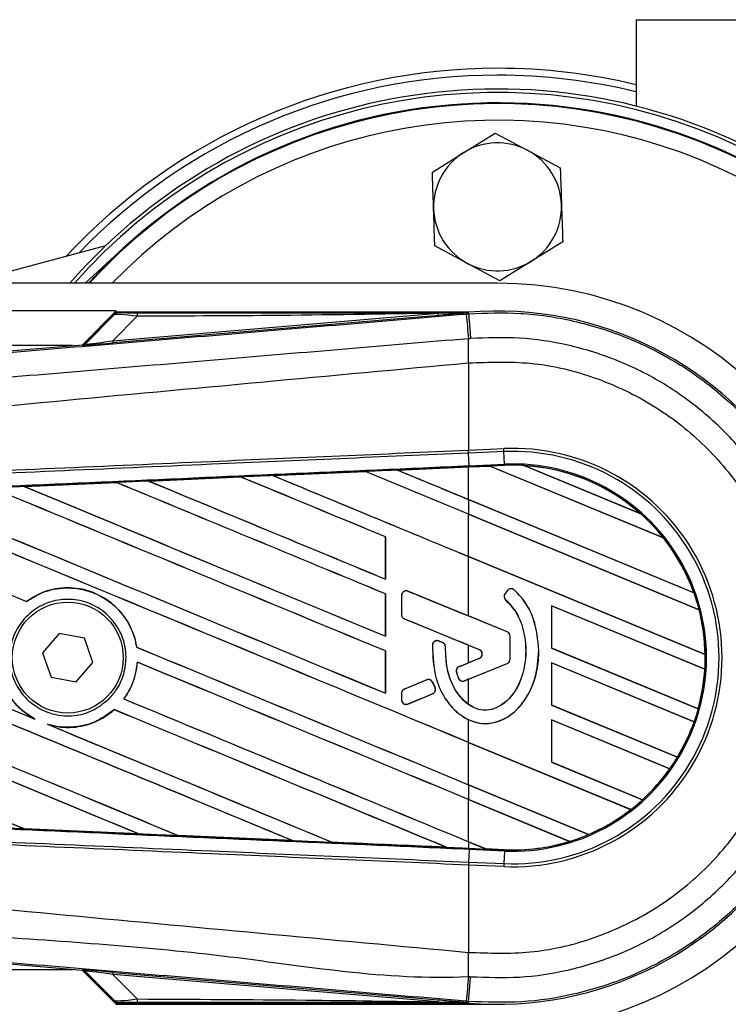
# Model space of a CAD drawing. Header units: millimetres. Extents: x 0 to 420, y 0 to 297.
# Tile 12 of 16: x 196 to 208, y 232 to 249. Entities that reach past the tile are written whole.
import ezdxf

# ---------------------------------------------------------------- set-up
doc = ezdxf.new("R2010")
doc.units = ezdxf.units.MM

msp = doc.modelspace()

# ---------------------------------------------------------------- linework, layer by layer
at = {"color": 7, "linetype": 'Continuous', "lineweight": 25}
for p, q in [((206.0704, 249.0951), (206.0704, 247.6283)), ((206.0704, 249.0951), (208.7232, 249.0951)), ((203.1458, 246.8422), (203.6777, 247.1733)), ((203.6777, 247.1733), (204.2304, 246.8781)), ((202.6138, 246.5112), (203.1458, 246.8422)), ((204.2304, 246.8781), (204.783, 246.583)), ((197.0721, 245.2613), (195.1329, 244.7417)), ((203.208, 244.9636), (202.6553, 245.2588)), ((204.8245, 245.3306), (204.2926, 244.9996)), ((196.726, 244.6277), (197.3652, 245.2134)), ((203.7607, 244.6685), (203.208, 244.9636)), ((204.2926, 244.9996), (203.7607, 244.6685)), ((203.7192, 244.6277), (62.6434, 244.6277)), ((197.2532, 244.1574), (69.1093, 244.1574)), ((197.2532, 244.1574), (196.6795, 243.5837)), ((197.2461, 244.1282), (196.7218, 243.604)), ((196.7256, 243.596), (197.2216, 244.0952)), ((197.1948, 243.6514), (202.7126, 244.1166)), ((197.6082, 244.0674), (197.1948, 243.6514)), ((202.7156, 244.081), (197.1978, 243.6157)), ((203.2243, 244.1356), (197.264, 244.1356)), ((202.7156, 244.081), (202.7126, 244.1166)), ((203.1895, 244.105), (203.2277, 244.1082)), ((203.2243, 244.1355), (203.2129, 244.1231)), ((203.213, 244.1243), (203.2129, 244.1231)), ((203.213, 244.1243), (203.2243, 244.1356)), ((203.2243, 244.1355), (203.2254, 244.1356)), ((203.2243, 244.1355), (203.2243, 244.1356)), ((203.2277, 244.1082), (203.2254, 244.1356)), ((196.5127, 243.5696), (160.2208, 243.5696)), ((182.7311, 242.4076), (196.6779, 243.5836)), ((196.6816, 243.5756), (196.6779, 243.5836)), ((196.7218, 243.604), (196.7256, 243.596)), ((197.1978, 243.6157), (197.1948, 243.6514)), ((203.228, 243.277), (203.2284, 243.277)), ((203.228, 243.277), (203.228, 241.7966)), ((203.228, 241.7966), (203.2268, 241.7966)), ((203.228, 241.7966), (203.8253, 241.8227)), ((203.2302, 241.7467), (203.228, 241.7966)), ((203.2383, 241.5327), (203.229, 241.7467)), ((203.2302, 241.7467), (203.229, 241.7467)), ((203.8275, 241.7728), (203.2302, 241.7467)), ((203.8275, 241.7728), (203.8253, 241.8227)), ((203.8369, 241.5588), (203.8275, 241.7728)), ((199.9107, 241.3664), (201.4778, 241.4351)), ((201.4779, 241.4351), (199.9109, 241.3663)), ((201.4778, 241.4351), (201.4779, 241.4351)), ((201.4779, 241.4351), (201.4799, 241.4331)), ((202.0215, 241.4589), (203.228, 241.5117)), ((202.0216, 241.4589), (202.0215, 241.4589)), ((202.0284, 241.4572), (202.0216, 241.4589)), ((203.5919, 241.5255), (203.228, 241.5096)), ((203.228, 241.5117), (203.2392, 241.5122)), ((203.228, 240.9602), (203.228, 241.5096)), ((203.2383, 241.5327), (203.8369, 241.5588)), ((203.2392, 241.5122), (203.5898, 241.5275)), ((203.5899, 241.5274), (203.2392, 241.5121)), ((203.2392, 241.5121), (203.2392, 241.5122)), ((203.8378, 241.5383), (203.5898, 241.5275)), ((206.535, 240.3075), (203.5898, 241.5275)), ((203.5899, 241.5274), (203.5919, 241.5255)), ((203.5919, 241.5255), (206.5323, 240.3075)), ((203.8378, 241.5383), (203.8369, 241.5588)), ((204.1705, 241.5358), (206.1481, 240.7167)), ((204.1707, 241.5358), (204.1705, 241.5358)), ((204.1795, 241.5332), (204.1707, 241.5358)), ((206.1399, 240.7212), (204.1795, 241.5332)), ((195.6928, 241.1804), (197.2547, 241.2494)), ((197.2547, 241.2494), (197.255, 241.2493)), ((197.255, 241.2493), (197.257, 241.2474)), ((197.8011, 241.2735), (199.3661, 241.3424)), ((197.8015, 241.2734), (197.8011, 241.2735)), ((197.8082, 241.2717), (197.8015, 241.2734)), ((199.3661, 241.3424), (199.3662, 241.3424)), ((199.3662, 241.3424), (199.3683, 241.3404)), ((199.9109, 241.3663), (199.9107, 241.3664)), ((199.9177, 241.3646), (199.9109, 241.3663)), ((195.6934, 241.1801), (195.6928, 241.1804)), ((195.7001, 241.1785), (195.6934, 241.1801)), ((207.0496, 239.3773), (203.228, 240.9602)), ((203.228, 240.9591), (207.0527, 239.3749)), ((203.228, 240.9591), (203.228, 240.7102)), ((207.1399, 239.0899), (203.228, 240.7102)), ((203.228, 240.7091), (207.1378, 239.0896)), ((203.228, 239.9931), (203.228, 240.7091)), ((206.1479, 240.7168), (206.1399, 240.7212)), ((206.1481, 240.7167), (206.1479, 240.7168)), ((201.8193, 240.3266), (201.8173, 240.3264)), ((201.8173, 240.3264), (201.8173, 239.6104)), ((201.8193, 239.6085), (201.8193, 240.3266)), ((206.5323, 240.3075), (206.5349, 240.3076)), ((206.5349, 240.3076), (206.535, 240.3075)), ((207.2397, 238.3315), (203.228, 239.9931)), ((203.228, 238.985), (203.228, 239.992)), ((203.228, 239.992), (207.2418, 238.3295)), ((201.8173, 239.6104), (201.8193, 239.6085)), ((202.1977, 239.4046), (202.1981, 239.4056)), ((203.8839, 238.7161), (202.1977, 239.4046)), ((203.8896, 239.4189), (203.8468, 239.3677)), ((203.8903, 239.4183), (203.8476, 239.367)), ((203.8903, 239.4183), (203.8896, 239.4189)), ((204.0006, 239.4269), (204.0013, 239.4277)), ((195.7296, 239.2309), (195.7283, 239.2326)), ((201.8193, 239.3595), (201.8173, 239.3593)), ((201.8173, 239.3593), (201.8173, 238.6433)), ((201.8193, 238.6414), (201.8193, 239.3595)), ((202.0902, 239.333), (202.0902, 239.006)), ((202.0912, 239.333), (202.0902, 239.333)), ((202.0912, 239.333), (202.0912, 239.006)), ((203.8476, 239.367), (203.8468, 239.3677)), ((203.8562, 239.2592), (203.8556, 239.2584)), ((207.0526, 239.375), (207.0496, 239.3773)), ((207.0527, 239.3749), (207.0526, 239.375)), ((207.2363, 238.0829), (204.6368, 239.1596)), ((204.6368, 239.1596), (204.6368, 238.4414)), ((204.6388, 239.1577), (204.6368, 239.1596)), ((204.6388, 239.1577), (207.2342, 238.0826)), ((204.6388, 238.4417), (204.6388, 239.1577)), ((207.1378, 239.0896), (207.1398, 239.0899)), ((207.1398, 239.0899), (207.1399, 239.0899)), ((202.0912, 239.006), (202.0902, 239.006)), ((202.1393, 238.9344), (202.1389, 238.9334)), ((202.1393, 238.9344), (203.409, 238.416)), ((203.8843, 238.7171), (203.228, 238.985)), ((196.2868, 238.6893), (196.0034, 238.3601)), ((196.7137, 238.6085), (196.2868, 238.6893)), ((196.8571, 238.1985), (196.7137, 238.6085)), ((201.8173, 238.6433), (201.8193, 238.6414)), ((202.7226, 238.5607), (202.723, 238.5617)), ((202.7895, 238.5327), (202.7226, 238.5607)), ((203.8839, 238.7161), (203.8843, 238.7171)), ((203.932, 238.6446), (203.9331, 238.6446)), ((203.932, 238.2527), (203.932, 238.6446)), ((203.9331, 238.2527), (203.9331, 238.6446)), ((197.5996, 238.4569), (197.5976, 238.4566)), ((201.8193, 238.3924), (201.8173, 238.3922)), ((201.8173, 238.3922), (201.8173, 237.6762)), ((201.8193, 237.6743), (201.8193, 238.3924)), ((202.6156, 238.4939), (202.6146, 238.4939)), ((202.7895, 238.5327), (202.7899, 238.5337)), ((202.837, 238.4614), (202.838, 238.4614)), ((203.228, 238.4888), (203.4086, 238.4151)), ((203.228, 238.1925), (203.228, 238.4888)), ((203.409, 238.416), (203.4086, 238.4151)), ((204.4192, 238.4016), (204.4202, 238.4016)), ((204.6368, 238.4414), (204.6388, 238.4417)), ((204.6368, 238.4414), (207.1245, 237.411)), ((207.1228, 237.4128), (204.6388, 238.4417)), ((196.0034, 238.3601), (196.1469, 237.95)), ((203.409, 238.2653), (203.0669, 238.1256)), ((203.4086, 238.2662), (203.228, 238.1925)), ((203.409, 238.2653), (203.4086, 238.2662)), ((203.932, 238.2527), (203.9331, 238.2527)), ((207.2417, 238.3295), (207.2397, 238.3315)), ((207.2418, 238.3295), (207.2417, 238.3295)), ((196.5737, 237.8692), (196.8571, 238.1985)), ((197.6084, 238.2017), (197.6103, 238.1998)), ((203.0669, 238.1256), (203.0665, 238.1266)), ((203.16, 237.8856), (203.8839, 238.1812)), ((203.228, 237.9123), (203.8843, 238.1802)), ((203.8839, 238.1812), (203.8843, 238.1802)), ((207.0552, 237.1908), (204.6368, 238.1925)), ((204.6368, 238.1925), (204.6368, 237.4743)), ((204.6388, 238.1906), (204.6368, 238.1925)), ((204.6388, 238.1906), (207.0529, 237.1906)), ((204.6388, 237.4746), (204.6388, 238.1906)), ((207.2342, 238.0826), (207.2362, 238.0829)), ((207.2362, 238.0829), (207.2363, 238.0829)), ((196.1469, 237.95), (196.5737, 237.8692)), ((202.5178, 237.9014), (202.1393, 237.7469)), ((202.5178, 237.9014), (202.5174, 237.9024)), ((203.0222, 238.0315), (203.0212, 238.0312)), ((203.0593, 237.9277), (203.0583, 237.9273)), ((203.228, 237.4832), (203.228, 237.9123)), ((202.1393, 237.7469), (202.1389, 237.7479)), ((202.618, 237.8604), (202.619, 237.8608)), ((202.6586, 237.7659), (202.618, 237.8604)), ((202.619, 237.8608), (202.6595, 237.7663)), ((202.6586, 237.7659), (202.6595, 237.7663)), ((203.16, 237.8856), (203.1604, 237.8846)), ((197.3837, 237.5792), (197.3812, 237.5792)), ((201.8173, 237.6762), (201.8193, 237.6743)), ((202.0902, 237.6753), (202.0902, 237.5643)), ((202.0912, 237.6753), (202.0902, 237.6753)), ((202.0912, 237.5643), (202.0902, 237.5643)), ((202.0912, 237.6753), (202.0912, 237.5643)), ((202.1977, 237.4927), (202.6168, 237.6638)), ((202.6168, 237.6638), (202.6172, 237.6628)), ((197.2155, 237.3973), (197.2168, 237.3956)), ((202.1977, 237.4927), (202.1981, 237.4917)), ((204.6368, 237.4743), (204.6388, 237.4746)), ((204.6368, 237.4743), (206.7709, 236.5903)), ((206.7695, 236.592), (204.6388, 237.4746)), ((207.1244, 237.411), (207.1228, 237.4128)), ((207.1245, 237.411), (207.1244, 237.411)), ((195.8728, 237.2374), (195.8472, 237.2491)), ((203.228, 236.8418), (203.228, 237.2266)), ((206.6426, 236.3946), (204.6368, 237.2254)), ((204.6368, 237.2254), (204.6368, 236.5072)), ((204.6388, 237.2235), (204.6368, 237.2254)), ((204.6388, 237.2235), (206.6401, 236.3945)), ((204.6388, 236.5075), (204.6388, 237.2235)), ((196.1122, 237.1392), (196.0858, 237.1491)), ((207.0529, 237.1906), (207.0552, 237.1908)), ((207.0552, 237.1908), (207.0552, 237.1908)), ((205.9798, 235.702), (203.228, 236.8418)), ((203.228, 236.8407), (205.9767, 235.7022)), ((203.228, 236.1248), (203.228, 236.8407)), ((206.7709, 236.5904), (206.7695, 236.592)), ((206.7709, 236.5903), (206.7709, 236.5904)), ((204.6368, 236.5072), (204.6388, 236.5075)), ((204.6368, 236.5072), (206.178, 235.8688)), ((206.1768, 235.8705), (204.6388, 236.5075)), ((206.6401, 236.3945), (206.6426, 236.3946)), ((206.6426, 236.3946), (206.6426, 236.3946)), ((205.2625, 235.2821), (203.228, 236.1248)), ((203.228, 236.1236), (203.228, 235.8747)), ((203.228, 236.1236), (205.2639, 235.2804)), ((204.9456, 235.1633), (203.228, 235.8747)), ((203.228, 235.8736), (204.941, 235.1641)), ((203.228, 235.1577), (203.228, 235.8736)), ((206.178, 235.8688), (206.1768, 235.8705)), ((206.178, 235.8688), (206.178, 235.8688)), ((205.9767, 235.7022), (205.9798, 235.702)), ((205.9798, 235.702), (205.9798, 235.702)), ((195.6887, 235.3806), (195.6912, 235.3785)), ((195.6917, 235.3782), (195.6912, 235.3785)), ((197.6271, 235.2927), (195.6917, 235.3782)), ((197.6266, 235.2929), (197.6183, 235.2952)), ((197.6266, 235.2929), (197.6271, 235.2927)), ((198.3004, 235.2651), (198.3028, 235.263)), ((198.3031, 235.2629), (198.3028, 235.263)), ((200.2409, 235.1777), (198.3031, 235.2629)), ((205.2638, 235.2804), (205.2625, 235.2821)), ((205.2639, 235.2804), (205.2638, 235.2804)), ((200.2406, 235.1778), (200.2322, 235.1801)), ((200.2406, 235.1778), (200.2409, 235.1777)), ((200.9113, 235.1503), (200.9138, 235.1482)), ((200.9139, 235.1481), (200.9138, 235.1482)), ((202.8521, 235.0633), (202.8437, 235.0657)), ((202.8521, 235.0633), (202.8523, 235.0633)), ((203.5214, 235.0361), (203.228, 235.1577)), ((203.228, 235.1565), (203.524, 235.0339)), ((203.228, 235.1565), (203.228, 235.0469)), ((204.941, 235.1641), (204.9455, 235.1633)), ((204.9455, 235.1633), (204.9456, 235.1633)), ((203.228, 235.0469), (203.2392, 235.0464)), ((203.2383, 235.0259), (203.229, 234.8119)), ((203.8369, 234.9997), (203.2383, 235.0259)), ((203.2392, 235.0464), (203.524, 235.0339)), ((203.5214, 235.0361), (203.5239, 235.034)), ((203.8378, 235.0223), (203.5214, 235.0361)), ((203.5239, 235.034), (203.8378, 235.0203)), ((203.8378, 235.0202), (203.524, 235.0339)), ((203.8369, 234.9997), (203.8275, 234.7857)), ((203.8378, 235.0202), (203.8369, 234.9997)), ((203.8378, 235.0203), (203.8378, 235.0223)), ((203.8378, 235.0203), (203.8378, 235.0202)), ((203.2268, 234.762), (203.228, 234.7619)), ((203.2302, 234.8118), (203.228, 234.7619)), ((203.228, 234.7619), (203.228, 233.2816)), ((203.8253, 234.7359), (203.228, 234.7619)), ((203.229, 234.8119), (203.2302, 234.8118)), ((203.2302, 234.8118), (203.8275, 234.7857)), ((203.8275, 234.7857), (203.8253, 234.7359)), ((196.6779, 232.975), (182.7311, 234.151)), ((203.228, 233.2816), (203.2284, 233.2816)), ((160.2208, 232.9889), (196.5127, 232.9889)), ((196.6779, 232.975), (196.6816, 232.983)), ((196.6795, 232.9749), (197.2532, 232.4011)), ((196.7256, 232.9626), (196.7218, 232.9546)), ((196.7218, 232.9546), (197.2461, 232.4304)), ((197.2216, 232.4634), (196.7256, 232.9626)), ((197.1948, 232.9072), (197.1978, 232.9428)), ((202.7126, 232.4419), (197.1948, 232.9072)), ((197.1948, 232.9072), (197.6082, 232.4912)), ((197.1978, 232.9428), (202.7156, 232.4776)), ((197.2532, 232.4011), (203.7192, 232.4011)), ((197.264, 232.4229), (203.2243, 232.4229)), ((202.7126, 232.4419), (202.7156, 232.4776)), ((203.2277, 232.4503), (203.1895, 232.4535)), ((203.2129, 232.4354), (203.2243, 232.423)), ((203.2129, 232.4354), (203.213, 232.4342)), ((203.213, 232.4342), (203.2243, 232.4229)), ((203.2254, 232.4229), (203.2243, 232.423)), ((203.2243, 232.4229), (203.2243, 232.423)), ((203.2277, 232.4503), (203.2254, 232.4229))]:
    msp.add_line(p, q, dxfattribs=at)
at = {"color": 7, "linetype": 'Continuous', "lineweight": 25, "flags": 128}
for points in [[(203.213, 244.1243), (202.9328, 244.12), (202.7126, 244.1166)], [(203.2277, 244.1082), (203.2284, 244.0998), (203.2304, 244.0761), (203.2337, 244.038), (203.238, 243.9867), (203.2433, 243.924), (203.2494, 243.8519), (203.2561, 243.7727), (203.2631, 243.6892)], [(203.2392, 235.0464), (203.2392, 235.0458), (203.2391, 235.0446), (203.239, 235.0428), (203.2389, 235.0405), (203.2388, 235.0376), (203.2387, 235.0342), (203.2385, 235.0303), (203.2383, 235.0259)], [(203.2277, 232.4503), (203.2284, 232.4588), (203.2304, 232.4825), (203.2337, 232.5206), (203.238, 232.5718), (203.2433, 232.6346), (203.2494, 232.7067), (203.2561, 232.7858), (203.2631, 232.8694)], [(202.7126, 232.4419), (202.9928, 232.4376), (203.213, 232.4342)]]:
    msp.add_lwpolyline(points, dxfattribs=at)
at = {"color": 7, "linetype": 'Continuous', "lineweight": 25}
msp.add_circle((196.4303, 238.2793), 0.9405, dxfattribs=at)
for centre, radius, start, end in [((203.7192, 238.2793), 9.9918, 90, 137.09743), ((203.7192, 238.2793), 9.9918, 76.38962, 90), ((203.7192, 238.2793), 9.8753, 90, 136.00272), ((203.7192, 238.2793), 9.8753, 76.22585, 90), ((203.7192, 238.2793), 9.6402, 270, 138.81164), ((203.7192, 238.2793), 9.5814, 221.49668, 138.50332), ((203.7192, 238.2793), 9.4051, 0, 137.54585), ((203.7192, 238.2793), 9.3935, 222.51879, 137.48121), ((203.7192, 238.2793), 9.4051, 227.5, 132.5), ((203.7192, 238.2793), 9.1114, 0, 135.83259), ((203.7192, 245.9209), 1.0852, 61.8972, 121.8972), ((203.7192, 245.9209), 1.0852, 121.8972, 181.8972), ((203.7192, 245.9209), 1.0852, 1.8972, 61.8972), ((203.7192, 245.9209), 1.0852, 301.8972, 1.8972), ((203.7192, 245.9209), 1.0852, 181.8972, 241.8972), ((203.7192, 245.9209), 1.0852, 241.8972, 301.8972), ((203.7192, 238.2793), 6.3484, 270, 90), ((197.8589, 244.0772), 0.251, 168.48217, 182.22881), ((430.9257, 262.9816), 228.5172, 184.738282, 184.843724), ((203.7192, 238.2793), 5.8771, 265.18028, 94.81972), ((196.6757, 243.6458), 0.0705, 274.82136, 314.99836), ((135.3391, 242.8631), 67.8905, 0.349329, 0.694477), ((203.98, 238.2793), 3.5468, 267.5, 92.5), ((203.98, 238.2793), 3.4969, 267.5, 92.5), ((203.98, 238.2793), 3.2827, 267.5, 92.5), ((203.98, 238.2793), 3.2621, 86.65309, 92.5), ((203.98, 238.2793), 3.2621, 48.34691, 86.65309), ((203.98, 238.2793), 3.2621, 48.35056, 86.64944), ((203.98, 238.2793), 3.2601, 48.50755, 86.49245), ((203.98, 238.2793), 3.2621, 38.44471, 48.34691), ((203.98, 238.2793), 3.2601, 19.68237, 38.47326), ((203.98, 238.2793), 3.2621, 19.6263, 38.44589), ((203.98, 238.2793), 3.2621, 19.62504, 38.44471), ((202.1685, 239.333), 0.0773, 67.79071, 180), ((203.9497, 239.3687), 0.0783, 48.8059, 140.16689), ((203.9497, 239.3687), 0.0773, 48.8059, 140.16689), ((203.907, 239.3175), 0.0783, 140.16689, 228.97709), ((203.907, 239.3175), 0.0773, 140.16689, 228.97709), ((203.98, 238.2793), 3.2621, 14.38831, 19.62504), ((203.98, 238.2793), 3.2601, 0.91722, 14.39314), ((203.98, 238.2793), 3.2621, 0.88252, 14.38869), ((203.98, 238.2793), 3.2621, 0.8818, 14.38831), ((202.1685, 239.006), 0.0773, 180, 247.79071), ((202.6928, 238.4894), 0.0773, 67.29049, 176.67135), ((203.8547, 238.6446), 0.0773, 0, 67.79071), ((203.8547, 238.6446), 0.0783, 0, 67.79071), ((202.7597, 238.4614), 0.0773, 0.035, 67.29049), ((203.3782, 238.3407), 0.0804, 292.20926, 67.79071), ((203.3782, 238.3407), 0.0814, 292.20926, 67.79071), ((203.7192, 238.2793), 9.4051, 222.45415, 0), ((203.7192, 238.2793), 9.1114, 224.16741, 0), ((203.8547, 238.2527), 0.0773, 292.20929, 0), ((203.8547, 238.2527), 0.0783, 292.20929, 0), ((203.98, 238.2793), 3.2621, 356.54814, 0.8818), ((203.0961, 238.054), 0.0773, 112.20926, 196.93498), ((203.98, 238.2793), 3.2601, 344.58576, 356.54166), ((203.98, 238.2793), 3.2621, 344.56347, 356.54818), ((203.98, 238.2793), 3.2621, 344.56307, 356.54814), ((202.547, 237.8298), 0.0773, 23.24584, 112.20927), ((203.1307, 237.9571), 0.0773, 202.3787, 292.20929), ((202.1685, 237.6753), 0.0773, 112.20927, 180), ((202.5876, 237.7354), 0.0773, 292.20926, 23.24584), ((202.1685, 237.5643), 0.0773, 180, 292.20926), ((203.98, 238.2793), 3.2621, 340.50758, 344.56307), ((203.98, 238.2793), 3.2601, 328.83169, 340.49144), ((203.98, 238.2793), 3.2621, 328.81902, 340.50758), ((203.98, 238.2793), 3.2621, 328.81915, 340.50735), ((203.98, 238.2793), 3.2621, 324.70717, 328.81902), ((203.98, 238.2793), 3.2601, 312.36308, 324.68039), ((203.98, 238.2793), 3.2621, 312.36028, 324.70717), ((203.98, 238.2793), 3.2621, 312.36013, 324.70666), ((203.98, 238.2793), 3.2621, 307.80908, 312.36028), ((203.98, 238.2793), 3.2601, 293.16504, 307.76752), ((203.98, 238.2793), 3.2621, 293.17491, 307.80821), ((203.98, 238.2793), 3.2621, 293.17547, 307.80908), ((203.98, 238.2793), 3.2621, 287.21651, 293.17547), ((203.98, 238.2793), 3.2601, 267.5, 287.14432), ((203.98, 238.2793), 3.2621, 267.5, 287.21651), ((203.98, 238.2793), 3.2621, 267.5, 287.2149), ((135.3391, 233.6955), 67.8905, 359.305525, 359.650671), ((196.6757, 232.9127), 0.0705, 45.00164, 85.17864), ((407.1328, 215.5835), 204.6398, 175.15357, 175.271316), ((197.8589, 232.4814), 0.251, 177.77119, 191.51783)]:
    msp.add_arc(centre, radius, start, end, dxfattribs=at)
for centre, major_axis, ratio, start_param, end_param in [((197.803, 244.0132), (0.5822, -0.0808), 0.0487304, 1.918813, 3.0956999), ((197.803, 244.1307), (0.4983, 0.0011), 0.0065928, 3.1443057, 4.3211926), ((196.672, 243.6538), (0.0297, -0.064), 0.9999568, 5.9325602, 6.6338104), ((197.5159, 243.648), (0.8343, 0.0724), 0.0060141, 3.1437754, 4.3206622), ((197.51, 243.7183), (0.7846, 0.1228), 0.0239119, 3.1183319, 4.2952188), ((203.228, 237.9878), (201.5737, 8.8036), 0.0174384, 1.5787074, 1.5864581), ((203.228, 238.8051), (201.6902, -83.5492), 0.0080625, 1.5741362, 1.5828143), ((203.228, 238.8051), (201.5726, -83.5005), 0.0080625, 1.5741362, 1.5828089), ((203.228, 242.8643), (201.6902, -83.5492), 0.0080625, 4.7097464, 4.7157288), ((203.228, 237.9878), (201.5737, 8.8036), 0.0174384, 1.5700347, 1.575986), ((203.228, 242.8643), (201.5726, -83.5005), 0.0080625, 4.7097775, 4.7157288), ((203.4357, 241.5913), (0.1542, -0.0639), 0.0036879, 0.0095441, 0.0354168), ((203.228, 237.9878), (201.5737, 8.8036), 0.0174384, 1.5996611, 1.6073895), ((203.228, 236.8709), (201.6902, -83.5492), 0.0080625, 1.5811211, 1.6037566), ((203.228, 236.8709), (201.5726, -83.5005), 0.0080625, 1.5811349, 1.6037626), ((203.228, 240.9301), (201.6902, -83.5492), 0.0080625, 4.6888185, 4.7087439), ((203.228, 237.9878), (201.5737, 8.8036), 0.0174384, 1.5891842, 1.5969256), ((203.228, 240.9301), (201.5726, -83.5005), 0.0080625, 4.688838, 4.70873), ((203.228, 237.838), (201.6902, -83.5492), 0.0080625, 1.5811211, 1.5932852), ((203.228, 237.838), (201.5726, -83.5005), 0.0080625, 1.5811349, 1.5932856), ((203.228, 241.8972), (201.6902, -83.5492), 0.0080625, 4.6992803, 4.7157288), ((203.228, 241.8972), (201.5726, -83.5005), 0.0080625, 4.6993054, 4.7157288), ((203.228, 234.9367), (201.6902, -83.5492), 0.0080625, 1.5741362, 1.6247061), ((203.228, 238.9959), (201.6902, -83.5492), 0.0080625, 4.6679028, 4.7087439), ((203.228, 238.9959), (201.5726, -83.5005), 0.0080625, 4.6679124, 4.70873), ((203.228, 235.9038), (201.6902, -83.5492), 0.0080625, 1.5811211, 1.6142297), ((203.228, 235.9038), (201.5726, -83.5005), 0.0080625, 1.5811349, 1.6142408), ((203.228, 239.963), (201.6902, -83.5492), 0.0080625, 4.6783598, 4.7087439), ((203.228, 239.963), (201.5726, -83.5005), 0.0080625, 4.678374, 4.70873), ((203.228, 238.0288), (201.6902, -83.5492), 0.0080625, 4.657446, 4.6785423), ((203.228, 238.0288), (201.5726, -83.5005), 0.0080625, 4.657452, 4.6785144), ((203.228, 234.9367), (201.5726, -83.5005), 0.0080625, 1.5741362, 1.6247216), ((203.228, 232.0354), (201.6902, -83.5492), 0.0080625, 1.5889473, 1.6561698), ((203.228, 232.0354), (201.5726, -83.5005), 0.0080625, 1.5889989, 1.6561903), ((203.228, 236.0946), (201.6902, -83.5492), 0.0080625, 4.6365269, 4.6792527), ((203.228, 236.0946), (201.5726, -83.5005), 0.0080625, 4.6365302, 4.6791045), ((203.228, 231.0683), (201.6902, -83.5492), 0.0080625, 1.6019097, 1.6666749), ((203.228, 231.0683), (201.5726, -83.5005), 0.0080625, 1.6019696, 1.6666926), ((203.228, 235.1275), (201.6902, -83.5492), 0.0080625, 4.6260612, 4.6913082), ((203.228, 235.1275), (201.5726, -83.5005), 0.0080625, 4.6260664, 4.6912803), ((203.228, 240.8862), (201.6902, -82.3527), 0.0080793, 4.7105814, 4.7156879), ((203.228, 234.1604), (201.6902, -83.5492), 0.0080625, 4.6335933, 4.6783545), ((203.228, 234.1604), (201.5726, -83.5005), 0.0080625, 4.6335606, 4.6783179), ((203.228, 236.5876), (201.6902, -82.3527), 0.0080793, 1.5740952, 1.5794954), ((203.228, 240.2583), (201.6901, -84.4146), 0.0080502, 4.7132542, 4.713586), ((203.228, 238.0288), (201.6902, -83.5492), 0.0080625, 4.6878089, 4.7157288), ((203.228, 238.0288), (201.5726, -83.5005), 0.0080625, 4.6878027, 4.7157288), ((203.228, 233.9696), (201.6902, -83.5492), 0.0080625, 1.5741362, 1.6020023), ((203.228, 233.9696), (201.5726, -83.5005), 0.0080625, 1.5741362, 1.602009), ((203.228, 240.0937), (201.6902, 82.3525), 0.0080793, 4.7082891, 4.7090901), ((203.228, 240.0937), (201.6902, 82.3526), 0.0080793, 4.70369, 4.7055665), ((203.228, 236.0111), (201.6902, 82.3527), 0.0080793, 1.5674974, 1.5678331), ((203.228, 237.0617), (201.6902, -83.5492), 0.0080625, 4.6867355, 4.7157288), ((203.228, 237.0617), (201.5726, -83.5005), 0.0080625, 4.6867314, 4.7157288), ((203.228, 236.0111), (201.6902, 82.3525), 0.0080793, 1.5705262, 1.5726039), ((203.228, 233.0025), (201.6902, -83.5492), 0.0080625, 1.5759992, 1.6039513), ((203.228, 233.0025), (201.5726, -83.5005), 0.0080625, 1.576043, 1.6039624), ((203.228, 236.0946), (201.6902, -83.5492), 0.0080625, 4.6803096, 4.7042548), ((203.228, 236.0946), (201.5726, -83.5005), 0.0080625, 4.6804198, 4.7042351), ((203.228, 238.5708), (201.5737, -8.8036), 0.0174384, 4.6757396, 4.6853172), ((203.228, 238.5708), (201.5737, -8.8036), 0.0174384, 4.6887021, 4.6982878), ((203.228, 238.5708), (201.5737, -8.8036), 0.0174384, 4.7016568, 4.7112438), ((203.7145, 234.9551), (0.1905, -0.0789), 0.0029846, 3.1508455, 3.1767181), ((196.672, 232.9047), (-0.0297, -0.064), 0.9999568, 2.7909675, 3.4922178), ((197.5159, 232.9106), (0.8343, -0.0724), 0.0060141, 1.9625231, 3.1394099), ((197.51, 232.8403), (0.7846, -0.1228), 0.0239119, 1.9879665, 3.1648534), ((197.803, 232.5454), (0.5822, 0.0808), 0.0487304, 3.1874854, 4.3643723), ((197.803, 232.4278), (0.4983, -0.0011), 0.0065928, 1.9619927, 3.1388796)]:
    msp.add_ellipse(centre, major_axis=major_axis, ratio=ratio, start_param=start_param, end_param=end_param, dxfattribs=at)
for points, knots in [([(204.783, 246.583), (204.7845, 246.5404), (204.7913, 246.3336), (204.7983, 246.1236), (204.8038, 245.9568)], [0, 0, 0, 0, 0.2061857, 1, 1, 1, 1]), ([(202.6346, 245.885), (202.6291, 246.0517), (202.6221, 246.2618), (202.6152, 246.4685), (202.6138, 246.5112)], [0, 0, 0, 0, 0.7938143, 1, 1, 1, 1]), ([(204.8038, 245.9568), (204.8104, 245.758), (204.8173, 245.548), (204.8242, 245.3416), (204.8245, 245.3306)], [0, 0, 0, 0, 0.9470257, 1, 1, 1, 1]), ([(202.6553, 245.2588), (202.655, 245.2697), (202.6481, 245.4761), (202.6412, 245.6861), (202.6346, 245.885)], [0, 0, 0, 0, 0.0529743, 1, 1, 1, 1]), ([(182.7495, 242.3907), (185.3943, 242.6116), (189.4233, 242.9481), (194.8523, 243.4035), (199.02, 243.7537), (201.7999, 243.9879), (203.1895, 244.105)], [0, 0, 0, 0, 0.3890527, 0.5926729, 0.7963808, 1, 1, 1, 1]), ([(197.3047, 244.1296), (197.2872, 244.1276), (197.2561, 244.1239), (197.2321, 244.104), (197.2216, 244.0952)], [0, 0, 0, 0, 0.56, 1, 1, 1, 1]), ([(197.2216, 244.0952), (197.2233, 244.0985), (197.2265, 244.1045), (197.2401, 244.1209), (197.2461, 244.1282)], [0, 0, 0, 0, 0.55939227, 1, 1, 1, 1]), ([(197.264, 244.1356), (197.2619, 244.1355), (197.257, 244.1351), (197.2507, 244.1323), (197.2473, 244.1293), (197.2461, 244.1282)], [0, 0, 0, 0, 0.3193957, 0.7481913, 1, 1, 1, 1]), ([(197.264, 244.1356), (197.2759, 244.1345), (197.2969, 244.1325), (197.3023, 244.1305), (197.3047, 244.1296)], [0, 0, 0, 0, 0.560586, 1, 1, 1, 1]), ([(202.7126, 244.1166), (201.7596, 244.1019), (200.058, 244.0755), (198.3567, 244.0699), (197.6082, 244.0674)], [0, 0, 0, 0, 0.5600252, 1, 1, 1, 1]), ([(197.613, 244.1273), (198.6587, 244.1268), (200.5261, 244.1259), (202.3919, 244.1248), (203.213, 244.1243)], [0, 0, 0, 0, 0.55997278, 1, 1, 1, 1]), ([(203.2129, 244.1231), (203.2097, 244.1229), (203.2015, 244.1222), (203.1857, 244.1208), (203.1619, 244.1188), (203.1264, 244.1157), (203.0734, 244.1112), (202.9944, 244.1045), (202.8724, 244.0942), (202.7754, 244.086), (202.7156, 244.081)], [0, 0, 0, 0, 0.0199034, 0.0510155, 0.0969562, 0.1650388, 0.266176, 0.4166536, 0.6407761, 1, 1, 1, 1]), ([(203.2277, 244.1082), (203.5221, 244.1201), (204.1178, 244.1442), (205.0314, 244.0039), (205.9495, 243.7176), (206.8269, 243.2678), (207.6238, 242.6724), (208.3028, 241.958), (208.8583, 241.1323), (209.2602, 240.2335), (209.5198, 239.2708), (209.5523, 238.613), (209.5688, 238.2794)], [0, 0, 0, 0, 0.0912304, 0.1846225, 0.285093, 0.3884772, 0.4889466, 0.5923296, 0.6927987, 0.7961814, 0.8966347, 1, 1, 1, 1]), ([(203.2246, 243.686), (203.2246, 243.686), (201.8318, 243.5692), (199.0459, 243.3335), (194.8686, 242.9829), (189.4303, 242.5266), (185.3949, 242.1896), (182.7472, 241.9685)], [0, 0, 0, 0, 0.0000007, 0.2037107, 0.4074721, 0.6112331, 1, 1, 1, 1]), ([(203.2631, 243.6892), (203.2503, 243.6872), (203.2375, 243.6853), (203.2246, 243.686), (203.2246, 243.686)], [0, 0, 0, 0, 0.99963467, 1, 1, 1, 1]), ([(209.1484, 238.2793), (209.1332, 238.5845), (209.1028, 239.1948), (208.8652, 240.0849), (208.4901, 240.9227), (207.9792, 241.6871), (207.3457, 242.3528), (206.6112, 242.9051), (205.7928, 243.324), (204.9446, 243.5912), (204.0924, 243.7218), (203.5395, 243.7001), (203.2631, 243.6892)], [0, 0, 0, 0, 0.1019155, 0.2038336, 0.305753, 0.4076712, 0.509602, 0.6115312, 0.7134615, 0.8153929, 0.9076964, 1, 1, 1, 1]), ([(182.749, 241.2663), (182.8279, 241.279), (183.3154, 241.3573), (185.4541, 241.575), (189.8484, 242.0287), (196.1883, 242.6259), (200.8805, 243.0598), (203.228, 243.277)], [0, 0, 0, 0, 0.01170126, 0.07220884, 0.31419353, 0.65688711, 1, 1, 1, 1]), ([(203.2284, 243.277), (203.5774, 243.2895), (204.2767, 243.3144), (205.3067, 243.0808), (206.2641, 242.6471), (207.1154, 242.0287), (207.8166, 241.2426), (208.3398, 240.3306), (208.6778, 239.3282), (208.7189, 238.6286), (208.7394, 238.2793)], [0, 0, 0, 0, 0.1248804, 0.2501396, 0.3746494, 0.4998125, 0.6247642, 0.7495577, 0.8749238, 1, 1, 1, 1]), ([(182.7564, 240.9039), (183.4828, 240.9356), (185.0904, 241.0057), (187.5835, 241.1144), (190.235, 241.23), (192.2257, 241.3169), (194.2165, 241.4037), (196.2074, 241.4905), (199.4319, 241.6311), (201.7721, 241.7331), (203.2268, 241.7966)], [0, 0, 0, 0, 0.10678752, 0.23634366, 0.36600064, 0.49568004, 0.52806842, 0.65762457, 0.78718072, 1, 1, 1, 1]), ([(203.229, 241.7467), (201.7744, 241.6832), (199.4344, 241.5812), (196.2103, 241.4406), (194.2196, 241.3537), (192.229, 241.2669), (190.2385, 241.1801), (187.5873, 241.0645), (185.0945, 240.9557), (183.487, 240.8856), (182.7607, 240.8539)], [0, 0, 0, 0, 0.21281924, 0.34237537, 0.47193151, 0.50431989, 0.6339993, 0.76365629, 0.89321246, 1, 1, 1, 1]), ([(183.0266, 240.6323), (183.7875, 240.6668), (185.5841, 240.7484), (187.9022, 240.8529), (190.4974, 240.9694), (193.0948, 241.0855), (196.2143, 241.224), (199.3355, 241.3618), (201.6771, 241.4645), (202.9781, 241.5213), (203.2383, 241.5327)], [0, 0, 0, 0, 0.1133009, 0.26751, 0.3446127, 0.4988218, 0.6530308, 0.8072398, 0.9614489, 1, 1, 1, 1]), ([(202.0215, 241.4589), (201.9863, 241.4574), (201.8051, 241.4495), (201.6238, 241.4415), (201.4778, 241.4351)], [0, 0, 0, 0, 0.1939728, 1, 1, 1, 1]), ([(203.2392, 241.5121), (202.9791, 241.5008), (202.5732, 241.483), (202.1674, 241.4653), (202.0216, 241.4589)], [0, 0, 0, 0, 0.6409226, 1, 1, 1, 1]), ([(203.2392, 241.5122), (203.2392, 241.5125), (203.2391, 241.5133), (203.239, 241.5173), (203.2387, 241.5237), (203.2384, 241.5297), (203.2383, 241.5327)], [0, 0, 0, 0, 0.22387846, 0.48258564, 0.74129282, 1, 1, 1, 1]), ([(197.255, 241.2493), (196.9091, 241.234), (196.3885, 241.211), (195.868, 241.1879), (195.6934, 241.1801)], [0, 0, 0, 0, 0.6645692, 1, 1, 1, 1]), ([(197.8011, 241.2735), (197.766, 241.272), (197.5838, 241.2639), (197.4017, 241.2559), (197.2547, 241.2494)], [0, 0, 0, 0, 0.1930537, 1, 1, 1, 1]), ([(199.3662, 241.3424), (199.3567, 241.3419), (198.835, 241.319), (198.3135, 241.296), (197.8015, 241.2734)], [0, 0, 0, 0, 0.0183639, 1, 1, 1, 1]), ([(199.9107, 241.3664), (199.8755, 241.3648), (199.694, 241.3569), (199.5124, 241.3489), (199.3661, 241.3424)], [0, 0, 0, 0, 0.1936854, 1, 1, 1, 1]), ([(195.6928, 241.1804), (195.6576, 241.1788), (195.4746, 241.1707), (195.2916, 241.1626), (195.1437, 241.156)], [0, 0, 0, 0, 0.1920833, 1, 1, 1, 1]), ([(197.5996, 238.4569), (197.5944, 238.4863), (197.5663, 238.6461), (197.4485, 238.9237), (197.1787, 239.2245), (196.8232, 239.4195), (196.4249, 239.4841), (196.0394, 239.4228), (195.827, 239.2929), (195.7283, 239.2326)], [0, 0, 0, 0, 0.03700296, 0.20103477, 0.36509185, 0.52920973, 0.69341028, 0.85768727, 1, 1, 1, 1]), ([(195.7296, 239.2309), (195.8181, 239.286), (196.0195, 239.4113), (196.3911, 239.4815), (196.7907, 239.428), (197.1512, 239.2431), (197.4287, 238.9501), (197.5589, 238.6662), (197.5902, 238.4964), (197.5976, 238.4566)], [0, 0, 0, 0, 0.1286936, 0.2929509, 0.4572451, 0.621517, 0.7857166, 0.9498324, 1, 1, 1, 1]), ([(202.1981, 239.4056), (202.1898, 239.4081), (202.173, 239.4131), (202.1463, 239.4096), (202.1222, 239.3981), (202.1034, 239.3791), (202.0921, 239.3563), (202.0907, 239.3403), (202.0902, 239.333)], [0, 0, 0, 0, 0.1692483, 0.3414713, 0.5136948, 0.6859172, 0.858137, 1, 1, 1, 1]), ([(204.4192, 238.4016), (204.4021, 238.5792), (204.3717, 238.8934), (204.1903, 239.2392), (204.047, 239.381), (204.0006, 239.4269)], [0, 0, 0, 0, 0.4680217, 0.8279478, 1, 1, 1, 1]), ([(204.4202, 238.4016), (204.4031, 238.5794), (204.3727, 238.8937), (204.1911, 239.2398), (204.0477, 239.3818), (204.0013, 239.4277)], [0, 0, 0, 0, 0.4679981, 0.8279401, 1, 1, 1, 1]), ([(197.1256, 237.5774), (197.039, 237.507), (196.8657, 237.3663), (196.5359, 237.2793), (196.1997, 237.2995), (195.8881, 237.4317), (195.6381, 237.6591), (195.4775, 237.9566), (195.4245, 238.2903), (195.4848, 238.6227), (195.6517, 238.9163), (195.9063, 239.1383), (196.2202, 239.2635), (196.5579, 239.2777), (196.8814, 239.1793), (197.154, 238.9793), (197.3449, 238.7005), (197.433, 238.3739), (197.4071, 238.0379), (197.2916, 237.7637), (197.1717, 237.6292), (197.1256, 237.5774)], [0, 0, 0, 0, 0.0537008, 0.107401, 0.161118, 0.214849, 0.268575, 0.3222758, 0.3759418, 0.429583, 0.4832243, 0.5368906, 0.5905915, 0.6443177, 0.6980486, 0.7517655, 0.8054595, 0.8591318, 0.9127903, 0.9664454, 1, 1, 1, 1]), ([(203.8562, 239.2592), (203.9189, 239.1917), (204.068, 239.0311), (204.1953, 238.6627), (204.2111, 238.2369), (204.1108, 237.8511), (203.9404, 237.5918), (203.759, 237.4479), (203.5894, 237.3852), (203.4368, 237.3843), (203.2943, 237.4345), (203.1217, 237.5536), (202.9617, 237.7764), (202.8487, 238.1003), (202.8411, 238.3347), (202.837, 238.4614)], [0, 0, 0, 0, 0.0744353, 0.177241, 0.3086024, 0.4174643, 0.4963546, 0.5570675, 0.6030224, 0.6410452, 0.6789529, 0.7243011, 0.8099663, 0.8972232, 1, 1, 1, 1]), ([(203.8556, 239.2584), (203.9181, 239.191), (204.0671, 239.0306), (204.1943, 238.6625), (204.2101, 238.237), (204.1098, 237.8516), (203.9397, 237.5926), (203.7586, 237.4489), (203.5893, 237.3862), (203.4372, 237.3855), (203.3186, 237.4263), (203.2537, 237.4671), (203.228, 237.4832)], [0, 0, 0, 0, 0.1057973, 0.2519537, 0.4387447, 0.5935245, 0.7056507, 0.7919163, 0.8571803, 0.9111569, 0.9649703, 1, 1, 1, 1]), ([(202.0902, 239.006), (202.091, 238.9972), (202.0927, 238.9796), (202.1062, 238.9562), (202.1228, 238.941), (202.1348, 238.9354), (202.1389, 238.9334)], [0, 0, 0, 0, 0.2844746, 0.5694513, 0.8544304, 1, 1, 1, 1]), ([(202.723, 238.5617), (202.7147, 238.5642), (202.6979, 238.5694), (202.6713, 238.5662), (202.647, 238.5549), (202.628, 238.536), (202.6172, 238.5145), (202.6153, 238.4999), (202.6146, 238.4939)], [0, 0, 0, 0, 0.1734899, 0.3501499, 0.52681, 0.7034698, 0.8801287, 1, 1, 1, 1]), ([(202.6146, 238.4939), (202.621, 238.301), (202.6321, 237.9685), (202.8245, 237.5638), (203.0335, 237.3341), (203.179, 237.2537), (203.228, 237.2266)], [0, 0, 0, 0, 0.3858589, 0.6649336, 0.8871478, 1, 1, 1, 1]), ([(202.6156, 238.4939), (202.6221, 238.3012), (202.6334, 237.9692), (202.8249, 237.5628), (203.0555, 237.317), (203.2927, 237.1861), (203.5222, 237.151), (203.7428, 237.1931), (203.9744, 237.3172), (204.2046, 237.5618), (204.3849, 237.9414), (204.4074, 238.2433), (204.4192, 238.4016)], [0, 0, 0, 0, 0.16536363, 0.28478887, 0.37991797, 0.45322426, 0.51522419, 0.57710116, 0.6445431, 0.73950389, 0.86339606, 1, 1, 1, 1]), ([(202.838, 238.4614), (202.8371, 238.4702), (202.8354, 238.4878), (202.8219, 238.5112), (202.8055, 238.5262), (202.7937, 238.5318), (202.7899, 238.5337)], [0, 0, 0, 0, 0.28675234, 0.57401775, 0.8612836, 1, 1, 1, 1]), ([(203.228, 237.4832), (203.1781, 237.5278), (203.0427, 237.6489), (202.8797, 237.9498), (202.8404, 238.2486), (202.8383, 238.4307), (202.838, 238.4614)], [0, 0, 0, 0, 0.1837852, 0.4983769, 0.9154383, 1, 1, 1, 1]), ([(203.228, 237.2266), (203.3024, 237.1997), (203.4479, 237.1472), (203.6806, 237.1733), (203.8979, 237.2669), (204.1218, 237.4555), (204.3276, 237.7837), (204.413, 238.1297), (204.4188, 238.3491), (204.4202, 238.4016)], [0, 0, 0, 0, 0.1181192, 0.2313231, 0.3438681, 0.4724961, 0.6678894, 0.9204553, 1, 1, 1, 1]), ([(209.5688, 238.2794), (209.5532, 237.9552), (209.5215, 237.2975), (209.2665, 236.3428), (208.863, 235.4347), (208.3146, 234.6152), (207.631, 233.8926), (206.8428, 233.3007), (205.9584, 232.8446), (205.0474, 232.5582), (204.1249, 232.4149), (203.5291, 232.4384), (203.2277, 232.4503)], [0, 0, 0, 0, 0.100465, 0.2038434, 0.3043094, 0.4076889, 0.5081552, 0.611535, 0.7120023, 0.8153833, 0.9066108, 1, 1, 1, 1]), ([(203.2284, 233.2816), (203.5774, 233.2691), (204.2767, 233.2441), (205.3067, 233.4777), (206.2641, 233.9114), (207.1154, 234.5298), (207.8166, 235.316), (208.3398, 236.2279), (208.6778, 237.2304), (208.7189, 237.9299), (208.7394, 238.2793)], [0, 0, 0, 0, 0.1248804, 0.2501396, 0.3746494, 0.4998125, 0.6247642, 0.7495577, 0.8749238, 1, 1, 1, 1]), ([(203.2631, 232.8694), (203.5395, 232.8585), (204.0924, 232.8368), (204.9446, 232.9674), (205.7928, 233.2345), (206.6112, 233.6535), (207.3457, 234.2058), (207.9792, 234.8715), (208.4901, 235.6358), (208.8652, 236.4737), (209.1028, 237.3637), (209.1332, 237.9741), (209.1484, 238.2793)], [0, 0, 0, 0, 0.09230362, 0.18460708, 0.28653845, 0.3884688, 0.49039805, 0.59232883, 0.69424704, 0.79616636, 0.8980845, 1, 1, 1, 1]), ([(195.2481, 238.2104), (195.2501, 238.1857), (195.2623, 238.0289), (195.3492, 237.7468), (195.5653, 237.4383), (195.7615, 237.3066), (195.8472, 237.2491)], [0, 0, 0, 0, 0.06334465, 0.40073353, 0.73819073, 1, 1, 1, 1]), ([(195.8728, 237.2374), (195.8038, 237.2798), (195.6218, 237.3918), (195.3967, 237.6641), (195.2748, 237.9678), (195.2558, 238.1551), (195.2502, 238.2107)], [0, 0, 0, 0, 0.2012869, 0.5312186, 0.8609815, 1, 1, 1, 1]), ([(197.6084, 238.2017), (197.5882, 238.0698), (197.5539, 237.8459), (197.4315, 237.6568), (197.3812, 237.5792)], [0, 0, 0, 0, 0.5894269, 1, 1, 1, 1]), ([(197.3837, 237.5792), (197.4236, 237.6403), (197.5358, 237.8125), (197.5967, 238.0336), (197.6089, 238.1827), (197.6103, 238.1998)], [0, 0, 0, 0, 0.3272237, 0.9225469, 1, 1, 1, 1]), ([(203.0665, 238.1266), (203.0588, 238.1225), (203.0433, 238.1144), (203.0266, 238.0932), (203.0176, 238.0682), (203.0172, 238.0466), (203.0203, 238.0346), (203.0212, 238.0312)], [0, 0, 0, 0, 0.2240403, 0.4520934, 0.6801462, 0.9081986, 1, 1, 1, 1]), ([(202.619, 237.8608), (202.6148, 237.8684), (202.6063, 237.8837), (202.5849, 237.9), (202.5597, 237.9086), (202.5361, 237.9087), (202.5226, 237.9041), (202.5174, 237.9024)], [0, 0, 0, 0, 0.2131585, 0.4303443, 0.6475311, 0.8647193, 1, 1, 1, 1]), ([(203.0212, 238.0312), (203.0239, 238.0224), (203.0295, 238.0047), (203.0414, 237.9699), (203.0516, 237.9443), (203.0583, 237.9273)], [0, 0, 0, 0, 0.2520744, 0.5041484, 1, 1, 1, 1]), ([(203.0222, 238.0315), (203.0249, 238.0227), (203.0305, 238.005), (203.0424, 237.9702), (203.0526, 237.9446), (203.0593, 237.9277)], [0, 0, 0, 0, 0.25229737, 0.50459435, 1, 1, 1, 1]), ([(203.0583, 237.9273), (203.0624, 237.9196), (203.0706, 237.9041), (203.0918, 237.8876), (203.1168, 237.8786), (203.1409, 237.8781), (203.1548, 237.8828), (203.1604, 237.8846)], [0, 0, 0, 0, 0.2112772, 0.4263684, 0.6414599, 0.8565516, 1, 1, 1, 1]), ([(202.1389, 237.7479), (202.1312, 237.7438), (202.1157, 237.7357), (202.0991, 237.7145), (202.0911, 237.6934), (202.0904, 237.68), (202.0902, 237.6753)], [0, 0, 0, 0, 0.2798496, 0.5648212, 0.8497894, 1, 1, 1, 1]), ([(202.6172, 237.6628), (202.6249, 237.6669), (202.6404, 237.6751), (202.657, 237.6962), (202.6661, 237.7212), (202.6666, 237.7458), (202.6616, 237.7602), (202.6595, 237.7663)], [0, 0, 0, 0, 0.2084961, 0.420751, 0.6330051, 0.8452581, 1, 1, 1, 1]), ([(202.0902, 237.5643), (202.091, 237.5555), (202.0927, 237.5379), (202.1062, 237.5144), (202.1261, 237.4966), (202.1509, 237.4865), (202.1761, 237.4848), (202.1913, 237.4896), (202.1981, 237.4917)], [0, 0, 0, 0, 0.1719146, 0.3441327, 0.5163521, 0.6885744, 0.8607991, 1, 1, 1, 1]), ([(197.2155, 237.3973), (197.1081, 237.3189), (196.8928, 237.1619), (196.4942, 237.0784), (196.2217, 237.1083), (196.0904, 237.1477), (196.0858, 237.1491)], [0, 0, 0, 0, 0.3283471, 0.658119, 0.9880092, 1, 1, 1, 1]), ([(196.1122, 237.1392), (196.178, 237.1245), (196.3734, 237.0807), (196.7121, 237.1086), (197.0196, 237.2357), (197.1697, 237.3575), (197.2168, 237.3956)], [0, 0, 0, 0, 0.1712904, 0.5087548, 0.8462025, 1, 1, 1, 1]), ([(203.2383, 235.0259), (202.9781, 235.0372), (201.6771, 235.0941), (199.3355, 235.1968), (196.2143, 235.3345), (193.0948, 235.4731), (190.4974, 235.5891), (187.9022, 235.7057), (185.4979, 235.8141), (183.6155, 235.8995), (182.7686, 235.938)], [0, 0, 0, 0, 0.0380636, 0.1903223, 0.342581, 0.4948397, 0.6470984, 0.723226, 0.8754847, 1, 1, 1, 1]), ([(203.2268, 234.762), (201.7721, 234.8254), (199.4319, 234.9275), (196.2074, 235.0681), (194.2165, 235.1549), (192.2257, 235.2417), (190.235, 235.3285), (187.5835, 235.4441), (185.0904, 235.5528), (183.4828, 235.6229), (182.7564, 235.6546)], [0, 0, 0, 0, 0.2128192, 0.3423754, 0.4719316, 0.50432, 0.6339994, 0.7636564, 0.8932125, 1, 1, 1, 1]), ([(182.7607, 235.7046), (183.487, 235.6729), (185.0945, 235.6028), (187.5873, 235.4941), (190.2385, 235.3785), (192.229, 235.2916), (194.2196, 235.2048), (196.2103, 235.118), (199.4344, 234.9774), (201.7744, 234.8753), (203.229, 234.8119)], [0, 0, 0, 0, 0.1067875, 0.2363437, 0.3660007, 0.4956801, 0.5280685, 0.6576247, 0.7871808, 1, 1, 1, 1]), ([(195.011, 235.4084), (195.0462, 235.4068), (195.222, 235.399), (195.4489, 235.389), (195.6406, 235.3805), (195.6917, 235.3782)], [0, 0, 0, 0, 0.15495669, 0.77478375, 1, 1, 1, 1]), ([(182.749, 235.2922), (182.8279, 235.2795), (183.3154, 235.2013), (185.4541, 234.9835), (189.8484, 234.5298), (196.1883, 233.9327), (200.8805, 233.4987), (203.228, 233.2816)], [0, 0, 0, 0, 0.0117013, 0.0722088, 0.3141935, 0.6568871, 1, 1, 1, 1]), ([(195.6912, 235.3785), (195.8665, 235.3707), (196.5116, 235.3421), (197.1568, 235.3136), (197.6266, 235.2929)], [0, 0, 0, 0, 0.2718129, 1, 1, 1, 1]), ([(197.6271, 235.2927), (197.6623, 235.2912), (197.8381, 235.2834), (198.0634, 235.2735), (198.2536, 235.2651), (198.3031, 235.2629)], [0, 0, 0, 0, 0.1560477, 0.7802389, 1, 1, 1, 1]), ([(198.3028, 235.263), (198.6477, 235.2478), (199.2936, 235.2194), (199.9396, 235.191), (200.2406, 235.1778)], [0, 0, 0, 0, 0.5339744, 1, 1, 1, 1]), ([(200.2409, 235.1777), (200.276, 235.1761), (200.4518, 235.1684), (200.6762, 235.1586), (200.8654, 235.1503), (200.9139, 235.1481)], [0, 0, 0, 0, 0.1567286, 0.7836435, 1, 1, 1, 1]), ([(200.9138, 235.1482), (201.4288, 235.1256), (202.0749, 235.0973), (202.721, 235.0691), (202.8521, 235.0633)], [0, 0, 0, 0, 0.7971164, 1, 1, 1, 1]), ([(202.8523, 235.0633), (202.7426, 235.0681), (202.0965, 235.0963), (201.4504, 235.1246), (200.9139, 235.1481)], [0, 0, 0, 0, 0.1696977, 1, 1, 1, 1]), ([(202.8523, 235.0633), (202.8874, 235.0617), (203.0127, 235.0563), (203.1379, 235.0508), (203.228, 235.0469)], [0, 0, 0, 0, 0.2806447, 1, 1, 1, 1]), ([(182.7472, 234.5901), (185.395, 234.3737), (189.4305, 234.0439), (194.8682, 233.5531), (199.0472, 233.3117), (201.8288, 232.8024), (203.2246, 232.8726), (203.2246, 232.8726)], [0, 0, 0, 0, 0.3887669, 0.5925279, 0.7962893, 0.9999993, 1, 1, 1, 1]), ([(203.1895, 232.4535), (201.7999, 232.5706), (199.0206, 232.8048), (194.8529, 233.155), (189.4239, 233.6104), (185.3943, 233.947), (182.7495, 234.1679)], [0, 0, 0, 0, 0.2036202, 0.4072406, 0.6109477, 1, 1, 1, 1]), ([(203.2246, 232.8726), (203.2246, 232.8726), (203.2375, 232.8715), (203.2503, 232.8704), (203.2631, 232.8694)], [0, 0, 0, 0, 0.0003655, 1, 1, 1, 1]), ([(197.2216, 232.4634), (197.2354, 232.4525), (197.26, 232.433), (197.291, 232.4302), (197.3047, 232.429)], [0, 0, 0, 0, 0.56, 1, 1, 1, 1]), ([(197.2461, 232.4304), (197.2385, 232.4395), (197.225, 232.4559), (197.2226, 232.4611), (197.2216, 232.4634)], [0, 0, 0, 0, 0.560586, 1, 1, 1, 1]), ([(197.2461, 232.4304), (197.2477, 232.429), (197.2514, 232.4257), (197.2579, 232.4233), (197.2624, 232.423), (197.264, 232.4229)], [0, 0, 0, 0, 0.3193957, 0.7481913, 1, 1, 1, 1]), ([(197.3047, 232.429), (197.3011, 232.4278), (197.2946, 232.4258), (197.2734, 232.4238), (197.264, 232.4229)], [0, 0, 0, 0, 0.5593923, 1, 1, 1, 1]), ([(197.6082, 232.4912), (198.5609, 232.4872), (200.2622, 232.4801), (201.9638, 232.4536), (202.7126, 232.4419)], [0, 0, 0, 0, 0.5599741, 1, 1, 1, 1]), ([(203.213, 232.4342), (202.168, 232.4336), (200.3021, 232.4325), (198.4347, 232.4317), (197.613, 232.4313)], [0, 0, 0, 0, 0.56002694, 1, 1, 1, 1]), ([(202.7156, 232.4776), (202.7637, 232.4735), (202.906, 232.4615), (203.0734, 232.4474), (203.1895, 232.4374), (203.2129, 232.4354)], [0, 0, 0, 0, 0.2892673, 0.8568296, 1, 1, 1, 1])]:
    msp.add_open_spline(points, degree=3, knots=knots, dxfattribs=at)
for points in [[(203.229, 241.7467), (203.2288, 241.7501), (203.2285, 241.757), (203.228, 241.7694), (203.2274, 241.7827), (203.227, 241.7919), (203.2268, 241.7966)], [(203.229, 234.8119), (203.2288, 234.8084), (203.2285, 234.8015), (203.228, 234.7891), (203.2274, 234.7759), (203.227, 234.7666), (203.2268, 234.762)]]:
    msp.add_open_spline(points, degree=3, dxfattribs=at)

doc.saveas('drawing.dxf')
